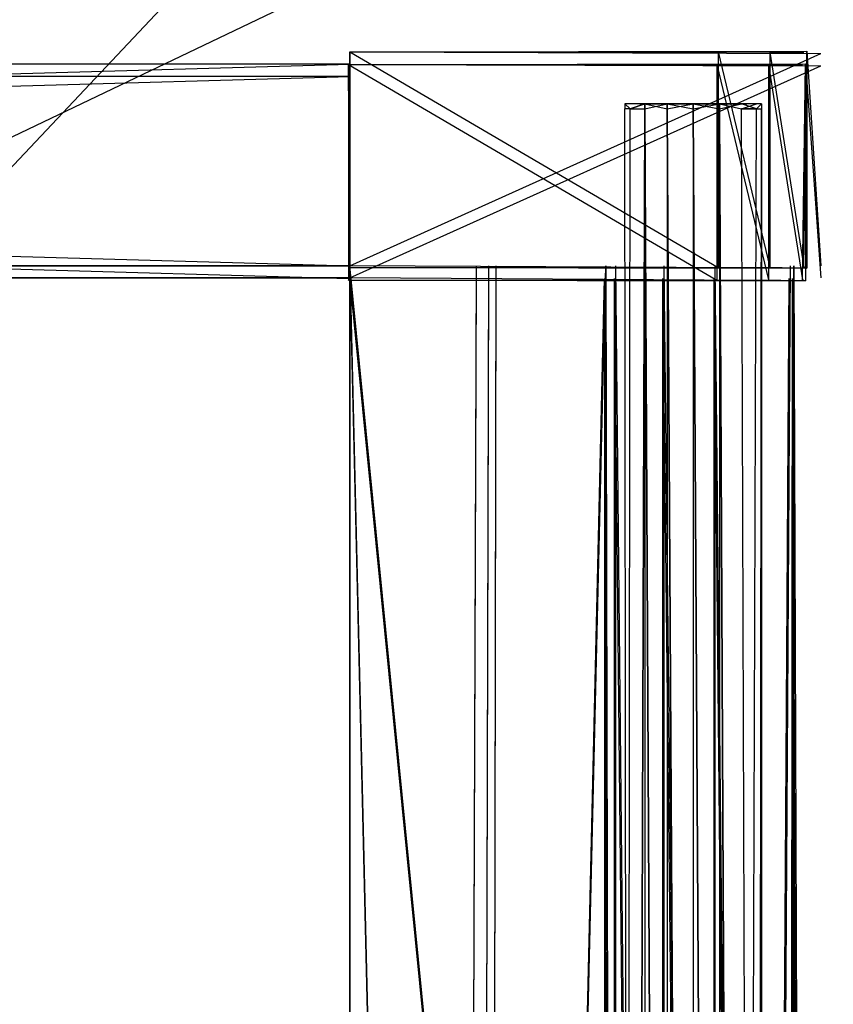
# Model space of a CAD drawing. Extents: x 0 to 1.6, y -0.5 to 0.
# Tile 165 of 181: x 1.5001 to 1.5646, y -0.1724 to -0.0943. Entities that reach past the tile are written whole.
import ezdxf

# ---------------------------------------------------------------- set-up
doc = ezdxf.new("R2010")
doc.units = 0
for name, color, linetype in [('L10_DRAWERBOXU_0___REPLACEMTFOR', 7, 'CONTINUOUS'), ('L12_DRAWERBOXU_2___REPLACEMTFOR', 7, 'CONTINUOUS'), ('L13_DRAWERBOXU_3___REPLACEMTFOR', 7, 'CONTINUOUS'), ('L14_DRAWERBOXU_5___REPLACEMTFOR', 7, 'CONTINUOUS'), ('L26_DRAWERBOXU_0___REPLACEMTFOR', 7, 'CONTINUOUS'), ('L28_DRAWERBOXU_2___REPLACEMTFOR', 7, 'CONTINUOUS'), ('L29_DRAWERBOXU_3___REPLACEMTFOR', 7, 'CONTINUOUS'), ('L31_DRAWERBOXU_5___REPLACEMTFOR', 7, 'CONTINUOUS'), ('L33_DRAWERBOXU_7___REPLACEMTFOR', 7, 'CONTINUOUS'), ('L39_ABDECKPL_0___REPLACEMTFOREM', 7, 'CONTINUOUS'), ('L43_KORPUS1_0', 7, 'CONTINUOUS'), ('L53_KORPUS2_5___REPLACEMTFOREMP', 7, 'CONTINUOUS')]:
    doc.layers.add(name, color=color, linetype=linetype)

msp = doc.modelspace()

# ---------------------------------------------------------------- linework, layer by layer
at = {"layer": 'L10_DRAWERBOXU_0___REPLACEMTFOR', "color": 250}
for points, invisible_edges in [([(1.526196, -0.097889, 0.481795), (1.559514, -0.097912, 0.479808), (1.562444, -0.097844, 0.472355), (1.526196, -0.097889, 0.481795)], 14), ([(1.526196, -0.097889, 0.481795), (1.562444, -0.097844, 0.472355), (1.563642, -0.097992, 0.376531), (1.526196, -0.097889, 0.481795)], 14), ([(1.526196, -0.097889, 0.481795), (1.555402, -0.097901, 0.481742), (1.559514, -0.097912, 0.479808), (1.526196, -0.097889, 0.481795)], 14), ([(1.526196, -0.097889, 0.481795), (1.563642, -0.097992, 0.376531), (1.5263, -0.09799, 0.376525), (1.526196, -0.097889, 0.481795)], 14), ([(1.526196, -0.097889, 0.481795), (1.5263, -0.11482, 0.376525), (1.526196, -0.114993, 0.481795), (1.526196, -0.097889, 0.481795)], 13), ([(1.5263, -0.11482, 0.376525), (1.526196, -0.097889, 0.481795), (1.5263, -0.09799, 0.376525), (1.5263, -0.11482, 0.376525)], 14), ([(1.555402, -0.114981, 0.481742), (1.526196, -0.097889, 0.481795), (1.526196, -0.114993, 0.481795), (1.555402, -0.114981, 0.481742)], 13), ([(1.526196, -0.097889, 0.481795), (1.555402, -0.114981, 0.481742), (1.555402, -0.097901, 0.481742), (1.526196, -0.097889, 0.481795)], 14), ([(1.563642, -0.097992, 0.376531), (1.5263, -0.11482, 0.376525), (1.5263, -0.09799, 0.376525), (1.563642, -0.097992, 0.376531)], 13), ([(1.5263, -0.11482, 0.376525), (1.563642, -0.097992, 0.376531), (1.563642, -0.114819, 0.376531), (1.5263, -0.11482, 0.376525)], 14), ([(1.559514, -0.11497, 0.479808), (1.555402, -0.097901, 0.481742), (1.555402, -0.114981, 0.481742), (1.559514, -0.11497, 0.479808)], 13), ([(1.555402, -0.097901, 0.481742), (1.559514, -0.11497, 0.479808), (1.559514, -0.097912, 0.479808), (1.555402, -0.097901, 0.481742)], 14), ([(1.559514, -0.097912, 0.479808), (1.562199, -0.097918, 0.47606), (1.562444, -0.097844, 0.472355), (1.559514, -0.097912, 0.479808)], 14), ([(1.562199, -0.114964, 0.47606), (1.559514, -0.097912, 0.479808), (1.559514, -0.11497, 0.479808), (1.562199, -0.114964, 0.47606)], 13), ([(1.559514, -0.097912, 0.479808), (1.562199, -0.114964, 0.47606), (1.562199, -0.097918, 0.47606), (1.559514, -0.097912, 0.479808)], 14), ([(1.562444, -0.097844, 0.472355), (1.562199, -0.114964, 0.47606), (1.562444, -0.115038, 0.472355), (1.562444, -0.097844, 0.472355)], 13), ([(1.562199, -0.114964, 0.47606), (1.562444, -0.097844, 0.472355), (1.562199, -0.097918, 0.47606), (1.562199, -0.114964, 0.47606)], 14), ([(1.563642, -0.114819, 0.376531), (1.562444, -0.097844, 0.472355), (1.562444, -0.115038, 0.472355), (1.563642, -0.114819, 0.376531)], 13), ([(1.562444, -0.097844, 0.472355), (1.563642, -0.114819, 0.376531), (1.563642, -0.097992, 0.376531), (1.562444, -0.097844, 0.472355)], 14), ([(1.526196, -0.114993, 0.481795), (1.5263, -0.11482, 0.376525), (1.562444, -0.115038, 0.472355), (1.526196, -0.114993, 0.481795)], 14), ([(1.526196, -0.114993, 0.481795), (1.562444, -0.115038, 0.472355), (1.559514, -0.11497, 0.479808), (1.526196, -0.114993, 0.481795)], 14), ([(1.526196, -0.114993, 0.481795), (1.559514, -0.11497, 0.479808), (1.555402, -0.114981, 0.481742), (1.526196, -0.114993, 0.481795)], 14), ([(1.562444, -0.115038, 0.472355), (1.5263, -0.11482, 0.376525), (1.563642, -0.114819, 0.376531), (1.562444, -0.115038, 0.472355)], 14), ([(1.559514, -0.11497, 0.479808), (1.562444, -0.115038, 0.472355), (1.562199, -0.114964, 0.47606), (1.559514, -0.11497, 0.479808)], 14)]:
    msp.add_3dface(points, dxfattribs=dict(at, invisible_edges=invisible_edges))
at = {"layer": 'L12_DRAWERBOXU_2___REPLACEMTFOR', "color": 250}
for points, invisible_edges in [([(0.956882, -0.098875, 0.481395), (1.5263, -0.098839, 0.376525), (0.956985, -0.098839, 0.376525), (0.956882, -0.098875, 0.481395)], 13), ([(1.5263, -0.098839, 0.376525), (0.956882, -0.098875, 0.481395), (1.526196, -0.098875, 0.481395), (1.5263, -0.098839, 0.376525)], 14), ([(1.526196, -0.114856, 0.481395), (0.956882, -0.098875, 0.481395), (0.956882, -0.114856, 0.481395), (1.526196, -0.114856, 0.481395)], 13), ([(0.956882, -0.098875, 0.481395), (1.526196, -0.114856, 0.481395), (1.526196, -0.098875, 0.481395), (0.956882, -0.098875, 0.481395)], 14), ([(1.5263, -0.098839, 0.376525), (0.956985, -0.11482, 0.376525), (0.956985, -0.098839, 0.376525), (1.5263, -0.098839, 0.376525)], 13), ([(0.956985, -0.11482, 0.376525), (1.5263, -0.098839, 0.376525), (1.5263, -0.11482, 0.376525), (0.956985, -0.11482, 0.376525)], 14), ([(1.526196, -0.098875, 0.481395), (1.5263, -0.11482, 0.376525), (1.5263, -0.098839, 0.376525), (1.526196, -0.098875, 0.481395)], 14), ([(1.5263, -0.11482, 0.376525), (1.526196, -0.098875, 0.481395), (1.526196, -0.114856, 0.481395), (1.5263, -0.11482, 0.376525)], 13), ([(1.5263, -0.11482, 0.376525), (0.956882, -0.114856, 0.481395), (0.956985, -0.11482, 0.376525), (1.5263, -0.11482, 0.376525)], 13), ([(0.956882, -0.114856, 0.481395), (1.5263, -0.11482, 0.376525), (1.526196, -0.114856, 0.481395), (0.956882, -0.114856, 0.481395)], 14)]:
    msp.add_3dface(points, dxfattribs=dict(at, invisible_edges=invisible_edges))
at = {"layer": 'L13_DRAWERBOXU_3___REPLACEMTFOR', "color": 250}
for points, invisible_edges in [([(0.956985, -0.11482, 0.392515), (1.5263, -0.11482, 0.376525), (0.956985, -0.11482, 0.376525), (0.956985, -0.11482, 0.392515)], 13), ([(1.5263, -0.11482, 0.376525), (0.956985, -0.11482, 0.392515), (1.5263, -0.11482, 0.392515), (1.5263, -0.11482, 0.376525)], 14), ([(1.5263, -0.482757, 0.392515), (0.956985, -0.11482, 0.392515), (0.956985, -0.482757, 0.392515), (1.5263, -0.482757, 0.392515)], 13), ([(0.956985, -0.11482, 0.392515), (1.5263, -0.482757, 0.392515), (1.5263, -0.11482, 0.392515), (0.956985, -0.11482, 0.392515)], 14), ([(0.956985, -0.11482, 0.376525), (1.5263, -0.482757, 0.376525), (0.956985, -0.482757, 0.376525), (0.956985, -0.11482, 0.376525)], 13), ([(1.5263, -0.482757, 0.376525), (0.956985, -0.11482, 0.376525), (1.5263, -0.11482, 0.376525), (1.5263, -0.482757, 0.376525)], 14), ([(1.5263, -0.11482, 0.376525), (1.5263, -0.482757, 0.392515), (1.5263, -0.482757, 0.376525), (1.5263, -0.11482, 0.376525)], 13), ([(1.5263, -0.482757, 0.392515), (1.5263, -0.11482, 0.376525), (1.5263, -0.11482, 0.392515), (1.5263, -0.482757, 0.392515)], 14)]:
    msp.add_3dface(points, dxfattribs=dict(at, invisible_edges=invisible_edges))
at = {"layer": 'L14_DRAWERBOXU_5___REPLACEMTFOR', "color": 250}
for points, invisible_edges in [([(1.5263, -0.11482, 0.39325), (1.5263, -0.48276, 0.376525), (1.5263, -0.48276, 0.39325), (1.5263, -0.11482, 0.39325)], 13), ([(1.5263, -0.48276, 0.376525), (1.5263, -0.11482, 0.39325), (1.5263, -0.11482, 0.376525), (1.5263, -0.48276, 0.376525)], 14), ([(1.5263, -0.11482, 0.376525), (1.562784, -0.48276, 0.376525), (1.5263, -0.48276, 0.376525), (1.5263, -0.11482, 0.376525)], 13), ([(1.562784, -0.48276, 0.376525), (1.5263, -0.11482, 0.376525), (1.562784, -0.11482, 0.376525), (1.562784, -0.48276, 0.376525)], 14), ([(1.535043, -0.48276, 0.399553), (1.5263, -0.11482, 0.39325), (1.5263, -0.48276, 0.39325), (1.535043, -0.48276, 0.399553)], 13), ([(1.5263, -0.11482, 0.39325), (1.535043, -0.48276, 0.399553), (1.535043, -0.11482, 0.399553), (1.5263, -0.11482, 0.39325)], 14), ([(1.536352, -0.11482, 0.401218), (1.535043, -0.48276, 0.399553), (1.536352, -0.48276, 0.401218), (1.536352, -0.11482, 0.401218)], 13), ([(1.535043, -0.48276, 0.399553), (1.536352, -0.11482, 0.401218), (1.535043, -0.11482, 0.399553), (1.535043, -0.48276, 0.399553)], 14), ([(1.537315, -0.11482, 0.403104), (1.536352, -0.48276, 0.401218), (1.537315, -0.48276, 0.403104), (1.537315, -0.11482, 0.403104)], 13), ([(1.536352, -0.48276, 0.401218), (1.537315, -0.11482, 0.403104), (1.536352, -0.11482, 0.401218), (1.536352, -0.48276, 0.401218)], 14), ([(1.537895, -0.11482, 0.40514), (1.537315, -0.48276, 0.403104), (1.537895, -0.48276, 0.40514), (1.537895, -0.11482, 0.40514)], 13), ([(1.537315, -0.48276, 0.403104), (1.537895, -0.11482, 0.40514), (1.537315, -0.11482, 0.403104), (1.537315, -0.48276, 0.403104)], 14), ([(1.537895, -0.48276, 0.40514), (1.546501, -0.114856, 0.42805), (1.537895, -0.11482, 0.40514), (1.537895, -0.48276, 0.40514)], 14), ([(1.546501, -0.114856, 0.42805), (1.537895, -0.48276, 0.40514), (1.546501, -0.482796, 0.42805), (1.546501, -0.114856, 0.42805)], 13), ([(1.547253, -0.482796, 0.429116), (1.546501, -0.114856, 0.42805), (1.546501, -0.482796, 0.42805), (1.547253, -0.482796, 0.429116)], 13), ([(1.546501, -0.114856, 0.42805), (1.547253, -0.482796, 0.429116), (1.547253, -0.114856, 0.429117), (1.546501, -0.114856, 0.42805)], 14), ([(1.551092, -0.482796, 0.430446), (1.547253, -0.114856, 0.429117), (1.547253, -0.482796, 0.429116), (1.551092, -0.482796, 0.430446)], 13), ([(1.547253, -0.114856, 0.429117), (1.551092, -0.482796, 0.430446), (1.551092, -0.114856, 0.430446), (1.547253, -0.114856, 0.429117)], 14), ([(1.555155, -0.482796, 0.430397), (1.551092, -0.114856, 0.430446), (1.551092, -0.482796, 0.430446), (1.555155, -0.482796, 0.430397)], 13), ([(1.551092, -0.114856, 0.430446), (1.555155, -0.482796, 0.430397), (1.555155, -0.114856, 0.430397), (1.551092, -0.114856, 0.430446)], 14), ([(1.558801, -0.482796, 0.428682), (1.555155, -0.114856, 0.430397), (1.555155, -0.482796, 0.430397), (1.558801, -0.482796, 0.428682)], 13), ([(1.555155, -0.114856, 0.430397), (1.558801, -0.482796, 0.428682), (1.558801, -0.114856, 0.428682), (1.555155, -0.114856, 0.430397)], 14), ([(1.561148, -0.114856, 0.425409), (1.558801, -0.482796, 0.428682), (1.561148, -0.482796, 0.425409), (1.561148, -0.114856, 0.425409)], 13), ([(1.558801, -0.482796, 0.428682), (1.561148, -0.114856, 0.425409), (1.558801, -0.114856, 0.428682), (1.558801, -0.482796, 0.428682)], 14), ([(1.561395, -0.114856, 0.422037), (1.561148, -0.482796, 0.425409), (1.561395, -0.482796, 0.422037), (1.561395, -0.114856, 0.422037)], 13), ([(1.561148, -0.482796, 0.425409), (1.561395, -0.114856, 0.422037), (1.561148, -0.114856, 0.425409), (1.561148, -0.482796, 0.425409)], 14), ([(1.561395, -0.114856, 0.422037), (1.562784, -0.48276, 0.376525), (1.562784, -0.11482, 0.376525), (1.561395, -0.114856, 0.422037)], 14), ([(1.562784, -0.48276, 0.376525), (1.561395, -0.114856, 0.422037), (1.561395, -0.482796, 0.422037), (1.562784, -0.48276, 0.376525)], 13)]:
    msp.add_3dface(points, dxfattribs=dict(at, invisible_edges=invisible_edges))
at = {"layer": 'L26_DRAWERBOXU_0___REPLACEMTFOR', "color": 250}
for points, invisible_edges in [([(1.5263, -0.096888, 0.234888), (1.559617, -0.096911, 0.232901), (1.562548, -0.096843, 0.225449), (1.5263, -0.096888, 0.234888)], 14), ([(1.5263, -0.096888, 0.234888), (1.562548, -0.096843, 0.225449), (1.563642, -0.097026, 0.099637), (1.5263, -0.096888, 0.234888)], 14), ([(1.5263, -0.096888, 0.234888), (1.555505, -0.0969, 0.234835), (1.559617, -0.096911, 0.232901), (1.5263, -0.096888, 0.234888)], 14), ([(1.5263, -0.096888, 0.234888), (1.563642, -0.097026, 0.099637), (1.5263, -0.097025, 0.09963), (1.5263, -0.096888, 0.234888)], 14), ([(1.5263, -0.096888, 0.234888), (1.5263, -0.113855, 0.09963), (1.5263, -0.113991, 0.234888), (1.5263, -0.096888, 0.234888)], 13), ([(1.5263, -0.113855, 0.09963), (1.5263, -0.096888, 0.234888), (1.5263, -0.097025, 0.09963), (1.5263, -0.113855, 0.09963)], 14), ([(1.555505, -0.11398, 0.234835), (1.5263, -0.096888, 0.234888), (1.5263, -0.113991, 0.234888), (1.555505, -0.11398, 0.234835)], 13), ([(1.5263, -0.096888, 0.234888), (1.555505, -0.11398, 0.234835), (1.555505, -0.0969, 0.234835), (1.5263, -0.096888, 0.234888)], 14), ([(1.563642, -0.097026, 0.099637), (1.5263, -0.113855, 0.09963), (1.5263, -0.097025, 0.09963), (1.563642, -0.097026, 0.099637)], 13), ([(1.5263, -0.113855, 0.09963), (1.563642, -0.097026, 0.099637), (1.563642, -0.113853, 0.099637), (1.5263, -0.113855, 0.09963)], 14), ([(1.559617, -0.113968, 0.232901), (1.555505, -0.0969, 0.234835), (1.555505, -0.11398, 0.234835), (1.559617, -0.113968, 0.232901)], 13), ([(1.555505, -0.0969, 0.234835), (1.559617, -0.113968, 0.232901), (1.559617, -0.096911, 0.232901), (1.555505, -0.0969, 0.234835)], 14), ([(1.559617, -0.096911, 0.232901), (1.562303, -0.096916, 0.229154), (1.562548, -0.096843, 0.225449), (1.559617, -0.096911, 0.232901)], 14), ([(1.562303, -0.113963, 0.229154), (1.559617, -0.096911, 0.232901), (1.559617, -0.113968, 0.232901), (1.562303, -0.113963, 0.229154)], 13), ([(1.559617, -0.096911, 0.232901), (1.562303, -0.113963, 0.229154), (1.562303, -0.096916, 0.229154), (1.559617, -0.096911, 0.232901)], 14), ([(1.562548, -0.096843, 0.225449), (1.562303, -0.113963, 0.229154), (1.562548, -0.114036, 0.225449), (1.562548, -0.096843, 0.225449)], 13), ([(1.562303, -0.113963, 0.229154), (1.562548, -0.096843, 0.225449), (1.562303, -0.096916, 0.229154), (1.562303, -0.113963, 0.229154)], 14), ([(1.563642, -0.113853, 0.099637), (1.562548, -0.096843, 0.225449), (1.562548, -0.114036, 0.225449), (1.563642, -0.113853, 0.099637)], 13), ([(1.562548, -0.096843, 0.225449), (1.563642, -0.113853, 0.099637), (1.563642, -0.097026, 0.099637), (1.562548, -0.096843, 0.225449)], 14), ([(1.562548, -0.114036, 0.225449), (1.5263, -0.113855, 0.09963), (1.563642, -0.113853, 0.099637), (1.562548, -0.114036, 0.225449)], 14), ([(1.5263, -0.113991, 0.234888), (1.5263, -0.113855, 0.09963), (1.562548, -0.114036, 0.225449), (1.5263, -0.113991, 0.234888)], 14), ([(1.5263, -0.113991, 0.234888), (1.562548, -0.114036, 0.225449), (1.559617, -0.113968, 0.232901), (1.5263, -0.113991, 0.234888)], 14), ([(1.5263, -0.113991, 0.234888), (1.559617, -0.113968, 0.232901), (1.555505, -0.11398, 0.234835), (1.5263, -0.113991, 0.234888)], 14), ([(1.559617, -0.113968, 0.232901), (1.562548, -0.114036, 0.225449), (1.562303, -0.113963, 0.229154), (1.559617, -0.113968, 0.232901)], 14)]:
    msp.add_3dface(points, dxfattribs=dict(at, invisible_edges=invisible_edges))
at = {"layer": 'L28_DRAWERBOXU_2___REPLACEMTFOR', "color": 250}
for points, invisible_edges in [([(1.5263, -0.113855, 0.234489), (0.956985, -0.097874, 0.234489), (0.956985, -0.113855, 0.234489), (1.5263, -0.113855, 0.234489)], 13), ([(0.956985, -0.097874, 0.234489), (1.5263, -0.113855, 0.234489), (1.5263, -0.097874, 0.234489), (0.956985, -0.097874, 0.234489)], 14), ([(0.956985, -0.097874, 0.234489), (1.5263, -0.097874, 0.09963), (0.956985, -0.097874, 0.09963), (0.956985, -0.097874, 0.234489)], 13), ([(1.5263, -0.097874, 0.09963), (0.956985, -0.097874, 0.234489), (1.5263, -0.097874, 0.234489), (1.5263, -0.097874, 0.09963)], 14), ([(1.5263, -0.097874, 0.09963), (0.956985, -0.113855, 0.09963), (0.956985, -0.097874, 0.09963), (1.5263, -0.097874, 0.09963)], 13), ([(0.956985, -0.113855, 0.09963), (1.5263, -0.097874, 0.09963), (1.5263, -0.113855, 0.09963), (0.956985, -0.113855, 0.09963)], 14), ([(1.5263, -0.113855, 0.09963), (1.5263, -0.097874, 0.234489), (1.5263, -0.113855, 0.234489), (1.5263, -0.113855, 0.09963)], 13), ([(1.5263, -0.097874, 0.234489), (1.5263, -0.113855, 0.09963), (1.5263, -0.097874, 0.09963), (1.5263, -0.097874, 0.234489)], 14), ([(1.5263, -0.113855, 0.09963), (0.956985, -0.113855, 0.234489), (0.956985, -0.113855, 0.09963), (1.5263, -0.113855, 0.09963)], 13), ([(0.956985, -0.113855, 0.234489), (1.5263, -0.113855, 0.09963), (1.5263, -0.113855, 0.234489), (0.956985, -0.113855, 0.234489)], 14)]:
    msp.add_3dface(points, dxfattribs=dict(at, invisible_edges=invisible_edges))
at = {"layer": 'L29_DRAWERBOXU_3___REPLACEMTFOR', "color": 250}
for points, invisible_edges in [([(0.956985, -0.113854, 0.115621), (1.5263, -0.113855, 0.09963), (0.956985, -0.113855, 0.09963), (0.956985, -0.113854, 0.115621)], 13), ([(1.5263, -0.113855, 0.09963), (0.956985, -0.113854, 0.115621), (1.5263, -0.113854, 0.115621), (1.5263, -0.113855, 0.09963)], 14), ([(1.5263, -0.481792, 0.115621), (0.956985, -0.113854, 0.115621), (0.956985, -0.481792, 0.115621), (1.5263, -0.481792, 0.115621)], 13), ([(0.956985, -0.113854, 0.115621), (1.5263, -0.481792, 0.115621), (1.5263, -0.113854, 0.115621), (0.956985, -0.113854, 0.115621)], 14), ([(0.956985, -0.113855, 0.09963), (1.5263, -0.481792, 0.09963), (0.956985, -0.481792, 0.09963), (0.956985, -0.113855, 0.09963)], 13), ([(1.5263, -0.481792, 0.09963), (0.956985, -0.113855, 0.09963), (1.5263, -0.113855, 0.09963), (1.5263, -0.481792, 0.09963)], 14), ([(1.5263, -0.481792, 0.115621), (1.5263, -0.113855, 0.09963), (1.5263, -0.113854, 0.115621), (1.5263, -0.481792, 0.115621)], 14), ([(1.5263, -0.113855, 0.09963), (1.5263, -0.481792, 0.115621), (1.5263, -0.481792, 0.09963), (1.5263, -0.113855, 0.09963)], 13)]:
    msp.add_3dface(points, dxfattribs=dict(at, invisible_edges=invisible_edges))
at = {"layer": 'L31_DRAWERBOXU_5___REPLACEMTFOR', "color": 250}
for points, invisible_edges in [([(1.5263, -0.113855, 0.116355), (1.5263, -0.481795, 0.09963), (1.5263, -0.481795, 0.116355), (1.5263, -0.113855, 0.116355)], 13), ([(1.5263, -0.481795, 0.09963), (1.5263, -0.113855, 0.116355), (1.5263, -0.113855, 0.09963), (1.5263, -0.481795, 0.09963)], 14), ([(1.5263, -0.113855, 0.09963), (1.562784, -0.481795, 0.09963), (1.5263, -0.481795, 0.09963), (1.5263, -0.113855, 0.09963)], 13), ([(1.562784, -0.481795, 0.09963), (1.5263, -0.113855, 0.09963), (1.562784, -0.113855, 0.09963), (1.562784, -0.481795, 0.09963)], 14), ([(1.535043, -0.481795, 0.122658), (1.5263, -0.113855, 0.116355), (1.5263, -0.481795, 0.116355), (1.535043, -0.481795, 0.122658)], 13), ([(1.5263, -0.113855, 0.116355), (1.535043, -0.481795, 0.122658), (1.535043, -0.113855, 0.122658), (1.5263, -0.113855, 0.116355)], 14), ([(1.536352, -0.113855, 0.124324), (1.535043, -0.481795, 0.122658), (1.536352, -0.481795, 0.124324), (1.536352, -0.113855, 0.124324)], 13), ([(1.535043, -0.481795, 0.122658), (1.536352, -0.113855, 0.124324), (1.535043, -0.113855, 0.122658), (1.535043, -0.481795, 0.122658)], 14), ([(1.537315, -0.113855, 0.12621), (1.536352, -0.481795, 0.124324), (1.537315, -0.481795, 0.12621), (1.537315, -0.113855, 0.12621)], 13), ([(1.536352, -0.481795, 0.124324), (1.537315, -0.113855, 0.12621), (1.536352, -0.113855, 0.124324), (1.536352, -0.481795, 0.124324)], 14), ([(1.537895, -0.113855, 0.128246), (1.537315, -0.481795, 0.12621), (1.537895, -0.481795, 0.128246), (1.537895, -0.113855, 0.128246)], 13), ([(1.537315, -0.481795, 0.12621), (1.537895, -0.113855, 0.128246), (1.537315, -0.113855, 0.12621), (1.537315, -0.481795, 0.12621)], 14), ([(1.546604, -0.113855, 0.181143), (1.537895, -0.481795, 0.128246), (1.546604, -0.481795, 0.181143), (1.546604, -0.113855, 0.181143)], 13), ([(1.537895, -0.481795, 0.128246), (1.546604, -0.113855, 0.181143), (1.537895, -0.113855, 0.128246), (1.537895, -0.481795, 0.128246)], 14), ([(1.547356, -0.481795, 0.18221), (1.546604, -0.113855, 0.181143), (1.546604, -0.481795, 0.181143), (1.547356, -0.481795, 0.18221)], 13), ([(1.546604, -0.113855, 0.181143), (1.547356, -0.481795, 0.18221), (1.547356, -0.113855, 0.18221), (1.546604, -0.113855, 0.181143)], 14), ([(1.551195, -0.481795, 0.18354), (1.547356, -0.113855, 0.18221), (1.547356, -0.481795, 0.18221), (1.551195, -0.481795, 0.18354)], 13), ([(1.547356, -0.113855, 0.18221), (1.551195, -0.481795, 0.18354), (1.551195, -0.113855, 0.18354), (1.547356, -0.113855, 0.18221)], 14), ([(1.555258, -0.481795, 0.18349), (1.551195, -0.113855, 0.18354), (1.551195, -0.481795, 0.18354), (1.555258, -0.481795, 0.18349)], 13), ([(1.551195, -0.113855, 0.18354), (1.555258, -0.481795, 0.18349), (1.555258, -0.113855, 0.18349), (1.551195, -0.113855, 0.18354)], 14), ([(1.558905, -0.481795, 0.181776), (1.555258, -0.113855, 0.18349), (1.555258, -0.481795, 0.18349), (1.558905, -0.481795, 0.181776)], 13), ([(1.555258, -0.113855, 0.18349), (1.558905, -0.481795, 0.181776), (1.558905, -0.113855, 0.181776), (1.555258, -0.113855, 0.18349)], 14), ([(1.561252, -0.113855, 0.178503), (1.558905, -0.481795, 0.181776), (1.561252, -0.481795, 0.178503), (1.561252, -0.113855, 0.178503)], 13), ([(1.558905, -0.481795, 0.181776), (1.561252, -0.113855, 0.178503), (1.558905, -0.113855, 0.181776), (1.558905, -0.481795, 0.181776)], 14), ([(1.561499, -0.113855, 0.175131), (1.561252, -0.481795, 0.178503), (1.561499, -0.481795, 0.175131), (1.561499, -0.113855, 0.175131)], 13), ([(1.561252, -0.481795, 0.178503), (1.561499, -0.113855, 0.175131), (1.561252, -0.113855, 0.178503), (1.561252, -0.481795, 0.178503)], 14), ([(1.562784, -0.481795, 0.09963), (1.561499, -0.113855, 0.175131), (1.561499, -0.481795, 0.175131), (1.562784, -0.481795, 0.09963)], 13), ([(1.561499, -0.113855, 0.175131), (1.562784, -0.481795, 0.09963), (1.562784, -0.113855, 0.09963), (1.561499, -0.113855, 0.175131)], 14)]:
    msp.add_3dface(points, dxfattribs=dict(at, invisible_edges=invisible_edges))
at = {"layer": 'L33_DRAWERBOXU_7___REPLACEMTFOR', "color": 250}
for points, invisible_edges in [([(1.548115, -0.101021, 0.234092), (1.548527, -0.101394, 0.232019), (1.548115, -0.101394, 0.234092), (1.548115, -0.101021, 0.234092)], 13), ([(1.548527, -0.101394, 0.232019), (1.548115, -0.101021, 0.234092), (1.548527, -0.101021, 0.232019), (1.548527, -0.101394, 0.232019)], 14), ([(1.548527, -0.101394, 0.236164), (1.548115, -0.101021, 0.234092), (1.548115, -0.101394, 0.234092), (1.548527, -0.101394, 0.236164)], 13), ([(1.548115, -0.101021, 0.234092), (1.548527, -0.101394, 0.236164), (1.548527, -0.101021, 0.236164), (1.548115, -0.101021, 0.234092)], 14), ([(1.548527, -0.101021, 0.236164), (1.549297, -0.101021, 0.234092), (1.548115, -0.101021, 0.234092), (1.548527, -0.101021, 0.236164)], 13), ([(1.548115, -0.101021, 0.234092), (1.54962, -0.101021, 0.232471), (1.548527, -0.101021, 0.232019), (1.548115, -0.101021, 0.234092)], 13), ([(1.54962, -0.101021, 0.232471), (1.548115, -0.101021, 0.234092), (1.549297, -0.101021, 0.234092), (1.54962, -0.101021, 0.232471)], 14), ([(1.548115, -0.101394, 0.234092), (1.548527, -0.455313, 0.232019), (1.548115, -0.455313, 0.234092), (1.548115, -0.101394, 0.234092)], 13), ([(1.548527, -0.455313, 0.232019), (1.548115, -0.101394, 0.234092), (1.548527, -0.101394, 0.232019), (1.548527, -0.455313, 0.232019)], 14), ([(1.548527, -0.101394, 0.236164), (1.548115, -0.455313, 0.234092), (1.548527, -0.455313, 0.236164), (1.548527, -0.101394, 0.236164)], 13), ([(1.548115, -0.455313, 0.234092), (1.548527, -0.101394, 0.236164), (1.548115, -0.101394, 0.234092), (1.548115, -0.455313, 0.234092)], 14), ([(1.548527, -0.101394, 0.232019), (1.549702, -0.101021, 0.230262), (1.549702, -0.101394, 0.230262), (1.548527, -0.101394, 0.232019)], 13), ([(1.549702, -0.101021, 0.230262), (1.548527, -0.101394, 0.232019), (1.548527, -0.101021, 0.232019), (1.549702, -0.101021, 0.230262)], 14), ([(1.549702, -0.101021, 0.237921), (1.548527, -0.101394, 0.236164), (1.549702, -0.101394, 0.237921), (1.549702, -0.101021, 0.237921)], 13), ([(1.548527, -0.101394, 0.236164), (1.549702, -0.101021, 0.237921), (1.548527, -0.101021, 0.236164), (1.548527, -0.101394, 0.236164)], 14), ([(1.548527, -0.101021, 0.236164), (1.550538, -0.101021, 0.237086), (1.54962, -0.101021, 0.235712), (1.548527, -0.101021, 0.236164)], 13), ([(1.550538, -0.101021, 0.237086), (1.548527, -0.101021, 0.236164), (1.549702, -0.101021, 0.237921), (1.550538, -0.101021, 0.237086)], 14), ([(1.549297, -0.101021, 0.234092), (1.548527, -0.101021, 0.236164), (1.54962, -0.101021, 0.235712), (1.549297, -0.101021, 0.234092)], 14), ([(1.548527, -0.101021, 0.232019), (1.550538, -0.101021, 0.231098), (1.549702, -0.101021, 0.230262), (1.548527, -0.101021, 0.232019)], 13), ([(1.550538, -0.101021, 0.231098), (1.548527, -0.101021, 0.232019), (1.54962, -0.101021, 0.232471), (1.550538, -0.101021, 0.231098)], 14), ([(1.548527, -0.455313, 0.232019), (1.549702, -0.101394, 0.230262), (1.549702, -0.455313, 0.230262), (1.548527, -0.455313, 0.232019)], 13), ([(1.549702, -0.101394, 0.230262), (1.548527, -0.455313, 0.232019), (1.548527, -0.101394, 0.232019), (1.549702, -0.101394, 0.230262)], 14), ([(1.549702, -0.101394, 0.237921), (1.548527, -0.455313, 0.236164), (1.549702, -0.455313, 0.237921), (1.549702, -0.101394, 0.237921)], 13), ([(1.548527, -0.455313, 0.236164), (1.549702, -0.101394, 0.237921), (1.548527, -0.101394, 0.236164), (1.548527, -0.455313, 0.236164)], 14), ([(1.557449, -0.101021, 0.232471), (1.54962, -0.101021, 0.232471), (1.549297, -0.101021, 0.234092), (1.557449, -0.101021, 0.232471)], 10), ([(1.557449, -0.101021, 0.232471), (1.549297, -0.101021, 0.234092), (1.557771, -0.101021, 0.234092), (1.557449, -0.101021, 0.232471)], 13), ([(1.557771, -0.101021, 0.234092), (1.549297, -0.101021, 0.234092), (1.557449, -0.101021, 0.235712), (1.557771, -0.101021, 0.234092)], 10), ([(1.557449, -0.101021, 0.235712), (1.549297, -0.101021, 0.234092), (1.54962, -0.101021, 0.235712), (1.557449, -0.101021, 0.235712)], 13), ([(1.55653, -0.101021, 0.231098), (1.550538, -0.101021, 0.231098), (1.54962, -0.101021, 0.232471), (1.55653, -0.101021, 0.231098)], 10), ([(1.55653, -0.101021, 0.231098), (1.54962, -0.101021, 0.232471), (1.557449, -0.101021, 0.232471), (1.55653, -0.101021, 0.231098)], 13), ([(1.557449, -0.101021, 0.235712), (1.54962, -0.101021, 0.235712), (1.550538, -0.101021, 0.237086), (1.557449, -0.101021, 0.235712)], 14), ([(1.55146, -0.101021, 0.229088), (1.549702, -0.101394, 0.230262), (1.549702, -0.101021, 0.230262), (1.55146, -0.101021, 0.229088)], 13), ([(1.549702, -0.101394, 0.230262), (1.55146, -0.101021, 0.229088), (1.55146, -0.101394, 0.229088), (1.549702, -0.101394, 0.230262)], 14), ([(1.549702, -0.101021, 0.237921), (1.551913, -0.101021, 0.238003), (1.550538, -0.101021, 0.237086), (1.549702, -0.101021, 0.237921)], 13), ([(1.551913, -0.101021, 0.238003), (1.549702, -0.101021, 0.237921), (1.55146, -0.101021, 0.239095), (1.551913, -0.101021, 0.238003)], 14), ([(1.549702, -0.101021, 0.230262), (1.551913, -0.101021, 0.23018), (1.55146, -0.101021, 0.229088), (1.549702, -0.101021, 0.230262)], 13), ([(1.551913, -0.101021, 0.23018), (1.549702, -0.101021, 0.230262), (1.550538, -0.101021, 0.231098), (1.551913, -0.101021, 0.23018)], 14), ([(1.55146, -0.101394, 0.239095), (1.549702, -0.101021, 0.237921), (1.549702, -0.101394, 0.237921), (1.55146, -0.101394, 0.239095)], 13), ([(1.549702, -0.101021, 0.237921), (1.55146, -0.101394, 0.239095), (1.55146, -0.101021, 0.239095), (1.549702, -0.101021, 0.237921)], 14), ([(1.549702, -0.101394, 0.230262), (1.55146, -0.455313, 0.229088), (1.549702, -0.455313, 0.230262), (1.549702, -0.101394, 0.230262)], 13), ([(1.55146, -0.455313, 0.229088), (1.549702, -0.101394, 0.230262), (1.55146, -0.101394, 0.229088), (1.55146, -0.455313, 0.229088)], 14), ([(1.55146, -0.455313, 0.239095), (1.549702, -0.101394, 0.237921), (1.549702, -0.455313, 0.237921), (1.55146, -0.455313, 0.239095)], 13), ([(1.549702, -0.101394, 0.237921), (1.55146, -0.455313, 0.239095), (1.55146, -0.101394, 0.239095), (1.549702, -0.101394, 0.237921)], 14), ([(1.555156, -0.101021, 0.23018), (1.551913, -0.101021, 0.23018), (1.550538, -0.101021, 0.231098), (1.555156, -0.101021, 0.23018)], 10), ([(1.555156, -0.101021, 0.23018), (1.550538, -0.101021, 0.231098), (1.55653, -0.101021, 0.231098), (1.555156, -0.101021, 0.23018)], 13), ([(1.557449, -0.101021, 0.235712), (1.550538, -0.101021, 0.237086), (1.55653, -0.101021, 0.237086), (1.557449, -0.101021, 0.235712)], 15), ([(1.55653, -0.101021, 0.237086), (1.550538, -0.101021, 0.237086), (1.551913, -0.101021, 0.238003), (1.55653, -0.101021, 0.237086)], 15), ([(1.553534, -0.101021, 0.228676), (1.55146, -0.101394, 0.229088), (1.55146, -0.101021, 0.229088), (1.553534, -0.101021, 0.228676)], 13), ([(1.55146, -0.101394, 0.229088), (1.553534, -0.101021, 0.228676), (1.553534, -0.101394, 0.228676), (1.55146, -0.101394, 0.229088)], 14), ([(1.553534, -0.101394, 0.239507), (1.55146, -0.101021, 0.239095), (1.55146, -0.101394, 0.239095), (1.553534, -0.101394, 0.239507)], 13), ([(1.55146, -0.101021, 0.239095), (1.553534, -0.101394, 0.239507), (1.553534, -0.101021, 0.239507), (1.55146, -0.101021, 0.239095)], 14), ([(1.55146, -0.101021, 0.239095), (1.553534, -0.101021, 0.238326), (1.551913, -0.101021, 0.238003), (1.55146, -0.101021, 0.239095)], 13), ([(1.553534, -0.101021, 0.238326), (1.55146, -0.101021, 0.239095), (1.553534, -0.101021, 0.239507), (1.553534, -0.101021, 0.238326)], 14), ([(1.55146, -0.101021, 0.229088), (1.553534, -0.101021, 0.229857), (1.553534, -0.101021, 0.228676), (1.55146, -0.101021, 0.229088)], 13), ([(1.553534, -0.101021, 0.229857), (1.55146, -0.101021, 0.229088), (1.551913, -0.101021, 0.23018), (1.553534, -0.101021, 0.229857)], 14), ([(1.55146, -0.101394, 0.229088), (1.553534, -0.455313, 0.228676), (1.55146, -0.455313, 0.229088), (1.55146, -0.101394, 0.229088)], 13), ([(1.553534, -0.455313, 0.228676), (1.55146, -0.101394, 0.229088), (1.553534, -0.101394, 0.228676), (1.553534, -0.455313, 0.228676)], 14), ([(1.553534, -0.455313, 0.239507), (1.55146, -0.101394, 0.239095), (1.55146, -0.455313, 0.239095), (1.553534, -0.455313, 0.239507)], 13), ([(1.55146, -0.101394, 0.239095), (1.553534, -0.455313, 0.239507), (1.553534, -0.101394, 0.239507), (1.55146, -0.101394, 0.239095)], 14), ([(1.551913, -0.101021, 0.23018), (1.555156, -0.101021, 0.23018), (1.553534, -0.101021, 0.229857), (1.551913, -0.101021, 0.23018)], 13), ([(1.55653, -0.101021, 0.237086), (1.551913, -0.101021, 0.238003), (1.555156, -0.101021, 0.238003), (1.55653, -0.101021, 0.237086)], 15), ([(1.555156, -0.101021, 0.238003), (1.551913, -0.101021, 0.238003), (1.553534, -0.101021, 0.238326), (1.555156, -0.101021, 0.238003)], 15), ([(1.555608, -0.101394, 0.239095), (1.553534, -0.101021, 0.239507), (1.553534, -0.101394, 0.239507), (1.555608, -0.101394, 0.239095)], 13), ([(1.553534, -0.101021, 0.239507), (1.555608, -0.101394, 0.239095), (1.555608, -0.101021, 0.239095), (1.553534, -0.101021, 0.239507)], 14), ([(1.555608, -0.101021, 0.229088), (1.553534, -0.101394, 0.228676), (1.553534, -0.101021, 0.228676), (1.555608, -0.101021, 0.229088)], 13), ([(1.553534, -0.101394, 0.228676), (1.555608, -0.101021, 0.229088), (1.555608, -0.101394, 0.229088), (1.553534, -0.101394, 0.228676)], 14), ([(1.553534, -0.101021, 0.229857), (1.555608, -0.101021, 0.229088), (1.553534, -0.101021, 0.228676), (1.553534, -0.101021, 0.229857)], 13), ([(1.555608, -0.101021, 0.229088), (1.553534, -0.101021, 0.229857), (1.555156, -0.101021, 0.23018), (1.555608, -0.101021, 0.229088)], 14), ([(1.553534, -0.101021, 0.238326), (1.555608, -0.101021, 0.239095), (1.555156, -0.101021, 0.238003), (1.553534, -0.101021, 0.238326)], 13), ([(1.555608, -0.101021, 0.239095), (1.553534, -0.101021, 0.238326), (1.553534, -0.101021, 0.239507), (1.555608, -0.101021, 0.239095)], 14), ([(1.555608, -0.455313, 0.239095), (1.553534, -0.101394, 0.239507), (1.553534, -0.455313, 0.239507), (1.555608, -0.455313, 0.239095)], 13), ([(1.553534, -0.101394, 0.239507), (1.555608, -0.455313, 0.239095), (1.555608, -0.101394, 0.239095), (1.553534, -0.101394, 0.239507)], 14), ([(1.553534, -0.101394, 0.228676), (1.555608, -0.455313, 0.229088), (1.553534, -0.455313, 0.228676), (1.553534, -0.101394, 0.228676)], 13), ([(1.555608, -0.455313, 0.229088), (1.553534, -0.101394, 0.228676), (1.555608, -0.101394, 0.229088), (1.555608, -0.455313, 0.229088)], 14), ([(1.555156, -0.101021, 0.23018), (1.557366, -0.101021, 0.230262), (1.555608, -0.101021, 0.229088), (1.555156, -0.101021, 0.23018)], 13), ([(1.557366, -0.101021, 0.230262), (1.555156, -0.101021, 0.23018), (1.55653, -0.101021, 0.231098), (1.557366, -0.101021, 0.230262)], 14), ([(1.555156, -0.101021, 0.238003), (1.557366, -0.101021, 0.237921), (1.55653, -0.101021, 0.237086), (1.555156, -0.101021, 0.238003)], 13), ([(1.557366, -0.101021, 0.237921), (1.555156, -0.101021, 0.238003), (1.555608, -0.101021, 0.239095), (1.557366, -0.101021, 0.237921)], 14), ([(1.557366, -0.101394, 0.237921), (1.555608, -0.101021, 0.239095), (1.555608, -0.101394, 0.239095), (1.557366, -0.101394, 0.237921)], 13), ([(1.555608, -0.101021, 0.239095), (1.557366, -0.101394, 0.237921), (1.557366, -0.101021, 0.237921), (1.555608, -0.101021, 0.239095)], 14), ([(1.557366, -0.101021, 0.230262), (1.555608, -0.101394, 0.229088), (1.555608, -0.101021, 0.229088), (1.557366, -0.101021, 0.230262)], 13), ([(1.555608, -0.101394, 0.229088), (1.557366, -0.101021, 0.230262), (1.557366, -0.101394, 0.230262), (1.555608, -0.101394, 0.229088)], 14), ([(1.557366, -0.455313, 0.237921), (1.555608, -0.101394, 0.239095), (1.555608, -0.455313, 0.239095), (1.557366, -0.455313, 0.237921)], 13), ([(1.555608, -0.101394, 0.239095), (1.557366, -0.455313, 0.237921), (1.557366, -0.101394, 0.237921), (1.555608, -0.101394, 0.239095)], 14), ([(1.555608, -0.101394, 0.229088), (1.557366, -0.455313, 0.230262), (1.555608, -0.455313, 0.229088), (1.555608, -0.101394, 0.229088)], 13), ([(1.557366, -0.455313, 0.230262), (1.555608, -0.101394, 0.229088), (1.557366, -0.101394, 0.230262), (1.557366, -0.455313, 0.230262)], 14), ([(1.55653, -0.101021, 0.231098), (1.558541, -0.101021, 0.232019), (1.557366, -0.101021, 0.230262), (1.55653, -0.101021, 0.231098)], 13), ([(1.558541, -0.101021, 0.232019), (1.55653, -0.101021, 0.231098), (1.557449, -0.101021, 0.232471), (1.558541, -0.101021, 0.232019)], 14), ([(1.55653, -0.101021, 0.237086), (1.558541, -0.101021, 0.236164), (1.557449, -0.101021, 0.235712), (1.55653, -0.101021, 0.237086)], 13), ([(1.558541, -0.101021, 0.236164), (1.55653, -0.101021, 0.237086), (1.557366, -0.101021, 0.237921), (1.558541, -0.101021, 0.236164)], 14), ([(1.558541, -0.101021, 0.236164), (1.557366, -0.101394, 0.237921), (1.558541, -0.101394, 0.236164), (1.558541, -0.101021, 0.236164)], 13), ([(1.557366, -0.101394, 0.237921), (1.558541, -0.101021, 0.236164), (1.557366, -0.101021, 0.237921), (1.557366, -0.101394, 0.237921)], 14), ([(1.557366, -0.101021, 0.230262), (1.558541, -0.101394, 0.232019), (1.557366, -0.101394, 0.230262), (1.557366, -0.101021, 0.230262)], 13), ([(1.558541, -0.101394, 0.232019), (1.557366, -0.101021, 0.230262), (1.558541, -0.101021, 0.232019), (1.558541, -0.101394, 0.232019)], 14), ([(1.558541, -0.101394, 0.236164), (1.557366, -0.455313, 0.237921), (1.558541, -0.455313, 0.236164), (1.558541, -0.101394, 0.236164)], 13), ([(1.557366, -0.455313, 0.237921), (1.558541, -0.101394, 0.236164), (1.557366, -0.101394, 0.237921), (1.557366, -0.455313, 0.237921)], 14), ([(1.557366, -0.101394, 0.230262), (1.558541, -0.455313, 0.232019), (1.557366, -0.455313, 0.230262), (1.557366, -0.101394, 0.230262)], 13), ([(1.558541, -0.455313, 0.232019), (1.557366, -0.101394, 0.230262), (1.558541, -0.101394, 0.232019), (1.558541, -0.455313, 0.232019)], 14), ([(1.557449, -0.101021, 0.232471), (1.558953, -0.101021, 0.234092), (1.558541, -0.101021, 0.232019), (1.557449, -0.101021, 0.232471)], 13), ([(1.558953, -0.101021, 0.234092), (1.557449, -0.101021, 0.232471), (1.557771, -0.101021, 0.234092), (1.558953, -0.101021, 0.234092)], 14), ([(1.557449, -0.101021, 0.235712), (1.558953, -0.101021, 0.234092), (1.557771, -0.101021, 0.234092), (1.557449, -0.101021, 0.235712)], 13), ([(1.558953, -0.101021, 0.234092), (1.557449, -0.101021, 0.235712), (1.558541, -0.101021, 0.236164), (1.558953, -0.101021, 0.234092)], 14), ([(1.558953, -0.101021, 0.234092), (1.558541, -0.101394, 0.236164), (1.558953, -0.101394, 0.234092), (1.558953, -0.101021, 0.234092)], 13), ([(1.558541, -0.101394, 0.236164), (1.558953, -0.101021, 0.234092), (1.558541, -0.101021, 0.236164), (1.558541, -0.101394, 0.236164)], 14), ([(1.558541, -0.101394, 0.232019), (1.558953, -0.101021, 0.234092), (1.558953, -0.101394, 0.234092), (1.558541, -0.101394, 0.232019)], 13), ([(1.558953, -0.101021, 0.234092), (1.558541, -0.101394, 0.232019), (1.558541, -0.101021, 0.232019), (1.558953, -0.101021, 0.234092)], 14), ([(1.558953, -0.101394, 0.234092), (1.558541, -0.455313, 0.236164), (1.558953, -0.455313, 0.234092), (1.558953, -0.101394, 0.234092)], 13), ([(1.558541, -0.455313, 0.236164), (1.558953, -0.101394, 0.234092), (1.558541, -0.101394, 0.236164), (1.558541, -0.455313, 0.236164)], 14), ([(1.558541, -0.455313, 0.232019), (1.558953, -0.101394, 0.234092), (1.558953, -0.455313, 0.234092), (1.558541, -0.455313, 0.232019)], 13), ([(1.558953, -0.101394, 0.234092), (1.558541, -0.455313, 0.232019), (1.558541, -0.101394, 0.232019), (1.558953, -0.101394, 0.234092)], 14)]:
    msp.add_3dface(points, dxfattribs=dict(at, invisible_edges=invisible_edges))
at = {"layer": 'L39_ABDECKPL_0___REPLACEMTFOREM', "color": 39}
for points, invisible_edges in [([(1.128221, -0.499907, 0.598999), (1.598384, -0.001093, 0.598999), (1.124135, -0.001093, 0.598999), (1.128221, -0.499907, 0.598999)], 13), ([(1.598384, -0.00109, 0.58701), (1.128221, -0.49991, 0.58701), (1.128221, -0.00109, 0.58701), (1.598384, -0.00109, 0.58701)], 13), ([(1.128221, -0.49991, 0.58701), (1.598384, -0.00109, 0.58701), (1.598335, -0.49991, 0.58701), (1.128221, -0.49991, 0.58701)], 10), ([(1.598384, -0.001093, 0.598999), (1.128221, -0.499907, 0.598999), (1.598335, -0.499907, 0.598999), (1.598384, -0.001093, 0.598999)], 10)]:
    msp.add_3dface(points, dxfattribs=dict(at, invisible_edges=invisible_edges))
at = {"layer": 'L43_KORPUS1_0', "color": 8}
for points, invisible_edges in [([(1.597088, -0.000594), (0.7, -0.497406), (0.7, -0.000594), (1.597088, -0.000594)], 13), ([(0.7, -0.497406), (1.597088, -0.000594), (1.597091, -0.497406), (0.7, -0.497406)], 10), ([(1.597091, -0.497404, 0.00769), (0.7, -0.000596, 0.00769), (0.7, -0.497404, 0.00769), (1.597091, -0.497404, 0.00769)], 13), ([(0.7, -0.000596, 0.00769), (1.597091, -0.497404, 0.00769), (1.597088, -0.000596, 0.00769), (0.7, -0.000596, 0.00769)], 10)]:
    msp.add_3dface(points, dxfattribs=dict(at, invisible_edges=invisible_edges))
at = {"layer": 'L53_KORPUS2_5___REPLACEMTFOREMP', "color": 250}
for points, invisible_edges in [([(1.573099, -0.068445, 0.006866), (0.717741, -0.477287, 0.006866), (0.717741, -0.068445, 0.006866), (1.573099, -0.068445, 0.006866)], 13), ([(0.717741, -0.477287, 0.006866), (1.573099, -0.068445, 0.006866), (1.573099, -0.477287, 0.006866), (0.717741, -0.477287, 0.006866)], 14), ([(1.573099, -0.477287, 0.024322), (0.717741, -0.068445, 0.024322), (0.717741, -0.477287, 0.024322), (1.573099, -0.477287, 0.024322)], 13), ([(0.717741, -0.068445, 0.024322), (1.573099, -0.477287, 0.024322), (1.573099, -0.068445, 0.024322), (0.717741, -0.068445, 0.024322)], 14)]:
    msp.add_3dface(points, dxfattribs=dict(at, invisible_edges=invisible_edges))

doc.saveas('drawing.dxf')
